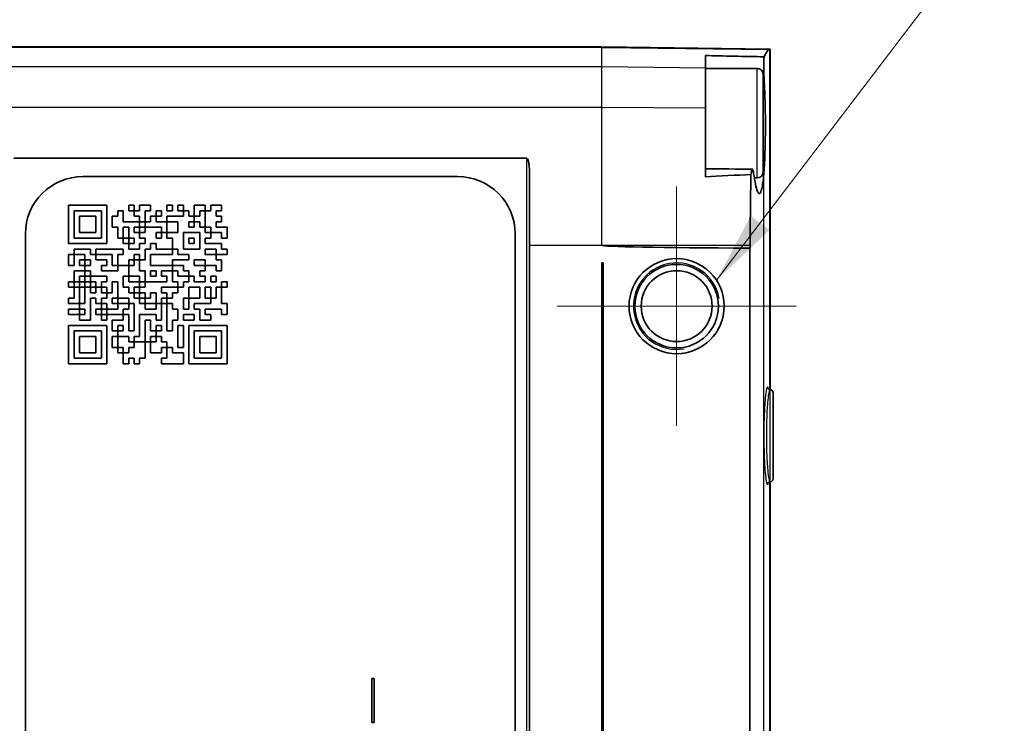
# Model space of a CAD drawing. Header units: millimetres. Extents: x 0 to 420, y 0 to 297.
# Tile 13 of 37: x 174 to 208, y 240 to 264. Entities that reach past the tile are written whole.
import ezdxf

# ---------------------------------------------------------------- set-up
doc = ezdxf.new("R2010")
doc.units = ezdxf.units.MM
for name, color, linetype, lineweight in [('Mittelpunktmarkierung (ISO)', 7, 'Continuous', 18), ('Sichtbar (ISO)', 7, 'Continuous', 35), ('Sichtbar schmal (ISO)', 7, 'Continuous', 25), ('Symbol (ISO)', 7, 'Continuous', 18)]:
    doc.layers.add(name, color=color, linetype=linetype, lineweight=lineweight)
doc.styles.add('Notiztext (DIN)', font='isocpeur.ttf')
doc.dimstyles.new('Standard - Methode 2a (DIN)$7', dxfattribs={"dimtxt": 3.5, "dimasz": 2.5, "dimexe": 3.175, "dimexo": 0.8, "dimgap": 0.8, "dimtad": 1, "dimtih": 1, "dimtoh": 1, "dimrnd": 1e-08, "dimtxsty": 'Notiztext (DIN)', "dimcen": 0.09, "dimdle": 10, "dimclrd": 256, "dimclre": 256, "dimclrt": 256, "dimazin": 2, "dimtfac": 1, "dimtmove": 0, "dimatfit": 3, "dimfxl": 1, "dimtolj": 1, "dimlwd": -1, "dimlwe": -1, "dimarcsym": 0})

msp = doc.modelspace()

# ---------------------------------------------------------------- linework, layer by layer
at = {"layer": 'Mittelpunktmarkierung (ISO)'}
for p, q in [((196.793, 258.365), (196.793, 250.065)), ((200.943, 254.215), (192.643, 254.215))]:
    msp.add_line(p, q, dxfattribs=at)
at = {"layer": 'Sichtbar (ISO)'}
for p, q in [((194.193, 263.215), (119.193, 263.215)), ((194.193, 263.215), (194.193, 263.199)), ((194.193, 263.199), (194.193, 263.193)), ((194.243, 263.198), (194.243, 263.215)), ((194.243, 263.215), (199.997, 263.14)), ((194.243, 263.192), (194.243, 263.198)), ((200.011, 263.139), (199.997, 263.14)), ((200.038, 263.139), (200.011, 263.139)), ((197.793, 262.913), (197.793, 262.482)), ((200.041, 258.365), (200.041, 263.007)), ((197.793, 262.482), (197.793, 261.101)), ((199.593, 262.465), (197.793, 262.465)), ((199.793, 262.265), (199.793, 258.865)), ((197.793, 261.101), (197.793, 258.703)), ((173.798, 259.35), (191.588, 259.35)), ((176.193, 258.715), (189.193, 258.715)), ((199.593, 258.665), (199.492, 258.665)), ((175.693, 257.715), (177.021, 257.715)), ((175.693, 256.388), (175.693, 257.715)), ((177.021, 257.715), (177.021, 256.388)), ((177.779, 257.526), (177.779, 257.715)), ((177.779, 257.715), (177.969, 257.715)), ((177.969, 257.715), (177.969, 257.526)), ((178.159, 257.526), (178.159, 257.715)), ((178.159, 257.715), (178.538, 257.715)), ((178.538, 257.715), (178.538, 257.526)), ((179.107, 257.526), (179.107, 257.715)), ((179.107, 257.715), (179.297, 257.715)), ((179.297, 257.715), (179.297, 257.526)), ((179.486, 257.526), (179.486, 257.715)), ((179.486, 257.715), (179.676, 257.715)), ((179.676, 257.715), (179.676, 257.526)), ((180.055, 257.336), (180.055, 257.715)), ((180.055, 257.715), (180.435, 257.715)), ((180.435, 257.715), (180.435, 257.526)), ((180.624, 257.526), (180.624, 257.715)), ((180.624, 257.715), (181.004, 257.715)), ((181.004, 257.715), (181.004, 257.526)), ((200.036, 251.316), (200.036, 257.71)), ((176.831, 257.526), (175.883, 257.526)), ((175.883, 257.526), (175.883, 256.578)), ((176.073, 257.336), (176.642, 257.336)), ((176.073, 256.767), (176.073, 257.336)), ((176.642, 257.336), (176.642, 256.767)), ((176.831, 256.578), (176.831, 257.526)), ((177.21, 256.957), (177.21, 257.336)), ((177.21, 257.336), (177.4, 257.336)), ((177.4, 257.336), (177.4, 257.526)), ((177.4, 257.526), (177.59, 257.526)), ((177.59, 257.526), (177.59, 257.147)), ((177.969, 257.526), (177.779, 257.526)), ((177.969, 257.336), (177.969, 257.526)), ((177.969, 257.526), (178.159, 257.526)), ((178.159, 257.336), (177.969, 257.336)), ((178.159, 257.147), (178.159, 257.336)), ((178.538, 257.526), (178.348, 257.526)), ((178.348, 257.526), (178.348, 257.147)), ((178.538, 257.147), (178.538, 257.336)), ((178.538, 257.336), (178.728, 257.336)), ((178.728, 257.336), (178.728, 257.526)), ((178.728, 257.526), (178.917, 257.526)), ((178.917, 257.336), (178.728, 257.336)), ((178.728, 257.336), (178.728, 257.147)), ((178.917, 257.526), (178.917, 257.336)), ((179.297, 257.526), (179.107, 257.526)), ((179.107, 257.147), (179.107, 257.336)), ((179.107, 257.336), (179.676, 257.336)), ((179.676, 257.526), (179.486, 257.526)), ((179.676, 257.336), (179.676, 257.526)), ((179.676, 257.526), (179.866, 257.526)), ((179.866, 257.526), (179.866, 257.336)), ((179.866, 257.336), (180.055, 257.336)), ((180.055, 257.336), (180.055, 257.147)), ((180.245, 257.336), (180.055, 257.336)), ((180.245, 257.526), (180.245, 257.336)), ((180.435, 257.526), (180.245, 257.526)), ((180.435, 257.526), (180.624, 257.526)), ((180.435, 256.957), (180.435, 257.526)), ((181.004, 257.526), (180.814, 257.526)), ((180.814, 257.526), (180.814, 257.336)), ((180.814, 257.336), (181.004, 257.336)), ((181.004, 257.336), (181.004, 257.147)), ((177.4, 256.957), (177.21, 256.957)), ((177.4, 256.578), (177.4, 256.957)), ((177.59, 257.147), (178.159, 257.147)), ((177.59, 256.957), (177.59, 256.578)), ((177.779, 256.957), (177.59, 256.957)), ((177.779, 256.578), (177.779, 256.957)), ((177.969, 256.957), (177.969, 256.767)), ((178.159, 256.957), (177.969, 256.957)), ((178.159, 257.147), (178.159, 256.957)), ((178.348, 257.147), (178.159, 257.147)), ((178.159, 256.957), (178.348, 256.957)), ((178.159, 256.767), (178.159, 256.957)), ((178.348, 257.147), (178.538, 257.147)), ((178.348, 256.957), (178.348, 257.147)), ((178.917, 256.957), (178.348, 256.957)), ((178.348, 256.957), (178.348, 256.767)), ((178.728, 257.147), (179.107, 257.147)), ((178.917, 256.767), (178.917, 256.957)), ((179.486, 257.147), (179.107, 257.147)), ((179.107, 257.147), (179.107, 256.767)), ((179.486, 256.767), (179.486, 257.147)), ((179.866, 257.147), (179.866, 256.957)), ((180.055, 257.147), (179.866, 257.147)), ((179.866, 256.957), (180.055, 256.957)), ((180.055, 256.957), (180.055, 257.147)), ((180.055, 257.147), (180.245, 257.147)), ((180.245, 257.147), (180.245, 256.957)), ((180.245, 256.957), (180.435, 256.957)), ((180.435, 256.957), (180.435, 256.767)), ((180.624, 256.957), (180.435, 256.957)), ((180.624, 256.767), (180.624, 256.957)), ((181.004, 257.147), (180.814, 257.147)), ((180.814, 257.147), (180.814, 256.957)), ((180.814, 256.957), (181.193, 256.957)), ((181.193, 256.957), (181.193, 256.578)), ((174.193, 225.715), (174.193, 256.715)), ((176.642, 256.767), (176.073, 256.767)), ((177.969, 256.767), (178.159, 256.767)), ((178.348, 256.767), (178.159, 256.767)), ((178.159, 256.767), (178.159, 256.578)), ((178.728, 256.578), (178.728, 256.767)), ((178.728, 256.767), (178.917, 256.767)), ((179.107, 256.767), (178.917, 256.767)), ((178.917, 256.767), (178.917, 256.578)), ((179.107, 256.578), (179.107, 256.767)), ((179.107, 256.767), (179.486, 256.767)), ((179.676, 256.767), (179.676, 256.198)), ((180.245, 256.767), (179.676, 256.767)), ((180.245, 256.198), (180.245, 256.767)), ((180.435, 256.767), (180.624, 256.767)), ((181.004, 256.767), (180.624, 256.767)), ((180.624, 256.767), (180.624, 256.578)), ((181.004, 256.578), (181.004, 256.767)), ((191.193, 256.715), (191.193, 225.715)), ((177.021, 256.388), (175.693, 256.388)), ((175.883, 256.578), (176.831, 256.578)), ((177.59, 256.578), (177.4, 256.578)), ((177.59, 256.388), (177.59, 256.578)), ((177.59, 256.578), (177.779, 256.578)), ((177.779, 256.388), (177.59, 256.388)), ((177.779, 256.578), (177.779, 256.388)), ((177.969, 256.578), (177.779, 256.578)), ((177.779, 256.198), (177.779, 256.388)), ((177.779, 256.388), (177.969, 256.388)), ((177.969, 256.388), (177.969, 256.578)), ((178.159, 256.578), (178.348, 256.578)), ((178.348, 256.388), (178.159, 256.388)), ((178.159, 256.388), (178.159, 256.198)), ((178.348, 256.578), (178.348, 256.388)), ((178.538, 256.198), (178.538, 256.388)), ((178.538, 256.388), (178.728, 256.388)), ((178.917, 256.578), (178.728, 256.578)), ((178.728, 256.388), (178.728, 256.198)), ((179.297, 256.578), (179.107, 256.578)), ((179.297, 256.198), (179.297, 256.578)), ((179.866, 256.578), (180.055, 256.578)), ((179.866, 256.388), (179.866, 256.578)), ((180.055, 256.388), (179.866, 256.388)), ((180.055, 256.578), (180.055, 256.388)), ((180.624, 256.578), (180.435, 256.578)), ((180.435, 256.578), (180.435, 256.388)), ((180.435, 256.388), (181.004, 256.388)), ((181.193, 256.578), (181.004, 256.578)), ((181.004, 256.388), (181.004, 256.198)), ((191.693, 256.326), (191.693, 226.105)), ((199.347, 256.324), (199.347, 256.326)), ((175.693, 256.009), (175.883, 256.009)), ((175.693, 255.629), (175.693, 256.009)), ((175.883, 256.198), (176.452, 256.198)), ((175.883, 256.009), (175.883, 256.198)), ((176.262, 256.009), (175.883, 256.009)), ((175.883, 256.009), (175.883, 255.629)), ((176.262, 255.819), (176.262, 256.009)), ((176.452, 256.198), (176.452, 256.009)), ((176.452, 256.009), (176.642, 256.009)), ((176.642, 256.198), (177.59, 256.198)), ((176.642, 256.009), (176.642, 256.198)), ((177.21, 256.009), (176.642, 256.009)), ((176.642, 256.009), (176.642, 255.819)), ((177.21, 255.629), (177.21, 256.009)), ((177.59, 256.009), (177.4, 256.009)), ((177.4, 256.009), (177.4, 255.629)), ((177.59, 256.198), (177.59, 256.009)), ((178.159, 256.198), (177.779, 256.198)), ((177.969, 256.009), (178.159, 256.009)), ((177.969, 255.819), (177.969, 256.009)), ((178.159, 256.009), (178.159, 255.819)), ((178.348, 255.819), (178.348, 256.198)), ((178.348, 256.198), (178.538, 256.198)), ((178.538, 256.009), (178.538, 255.629)), ((179.297, 256.009), (178.538, 256.009)), ((178.728, 256.198), (179.297, 256.198)), ((179.486, 256.198), (179.297, 256.198)), ((179.297, 256.198), (179.297, 256.009)), ((179.486, 256.009), (179.486, 256.198)), ((179.866, 256.009), (179.486, 256.009)), ((179.676, 256.198), (180.245, 256.198)), ((179.866, 255.819), (179.866, 256.009)), ((180.435, 256.198), (180.435, 256.009)), ((180.814, 256.198), (180.435, 256.198)), ((180.435, 256.009), (180.814, 256.009)), ((180.814, 256.009), (180.814, 256.198)), ((181.193, 256.009), (180.814, 256.009)), ((180.814, 256.009), (180.814, 255.819)), ((181.004, 256.198), (181.193, 256.198)), ((181.193, 256.198), (181.193, 256.009)), ((199.338, 256.23), (199.338, 226.201)), ((175.883, 255.629), (175.693, 255.629)), ((176.073, 255.819), (176.262, 255.819)), ((176.073, 255.629), (176.073, 255.819)), ((176.262, 255.629), (176.073, 255.629)), ((176.452, 255.819), (176.262, 255.819)), ((176.262, 255.819), (176.262, 255.629)), ((176.262, 255.629), (176.452, 255.629)), ((176.262, 255.44), (176.262, 255.629)), ((176.452, 255.629), (176.452, 255.819)), ((176.642, 255.819), (177.021, 255.819)), ((177.021, 255.629), (176.831, 255.629)), ((176.831, 255.629), (176.831, 255.44)), ((177.021, 255.819), (177.021, 255.629)), ((177.4, 255.629), (177.21, 255.629)), ((177.4, 255.629), (177.779, 255.629)), ((177.4, 255.44), (177.4, 255.629)), ((177.779, 255.819), (177.969, 255.819)), ((177.779, 255.629), (177.779, 255.819)), ((177.969, 255.629), (177.779, 255.629)), ((177.779, 255.629), (177.779, 255.25)), ((178.159, 255.819), (177.969, 255.819)), ((177.969, 255.819), (177.969, 255.629)), ((178.159, 255.819), (178.348, 255.819)), ((178.159, 255.44), (178.159, 255.819)), ((178.538, 255.629), (179.297, 255.629)), ((179.297, 255.629), (179.297, 255.819)), ((179.297, 255.819), (179.866, 255.819)), ((179.676, 255.629), (179.297, 255.629)), ((179.297, 255.629), (179.297, 255.44)), ((179.676, 255.44), (179.676, 255.629)), ((180.055, 255.819), (180.055, 255.629)), ((180.435, 255.819), (180.055, 255.819)), ((180.055, 255.629), (180.435, 255.629)), ((180.435, 255.629), (180.435, 255.819)), ((180.814, 255.629), (180.435, 255.629)), ((180.435, 255.629), (180.435, 255.44)), ((180.814, 255.819), (181.004, 255.819)), ((180.814, 255.44), (180.814, 255.629)), ((181.004, 255.819), (181.004, 255.44)), ((194.193, 226.715), (194.193, 255.715)), ((194.243, 255.714), (194.193, 255.715)), ((194.243, 226.717), (194.243, 255.714)), ((175.883, 255.06), (175.883, 255.44)), ((175.883, 255.44), (176.262, 255.44)), ((176.262, 255.25), (176.073, 255.25)), ((176.073, 255.25), (176.073, 255.06)), ((176.452, 255.44), (176.262, 255.44)), ((176.262, 255.44), (176.262, 255.25)), ((176.262, 255.25), (176.452, 255.25)), ((176.262, 255.06), (176.262, 255.25)), ((176.452, 255.25), (176.452, 255.44)), ((177.021, 255.25), (176.452, 255.25)), ((176.452, 255.25), (176.452, 255.06)), ((176.831, 255.44), (177.4, 255.44)), ((177.021, 255.06), (177.021, 255.25)), ((177.779, 255.25), (177.59, 255.25)), ((177.59, 255.25), (177.59, 254.871)), ((177.779, 255.25), (178.159, 255.25)), ((177.779, 255.06), (177.779, 255.25)), ((178.348, 255.44), (178.159, 255.44)), ((178.159, 255.25), (178.159, 255.06)), ((178.348, 255.06), (178.348, 255.44)), ((178.538, 255.44), (178.538, 255.25)), ((178.728, 255.44), (178.538, 255.44)), ((178.538, 255.25), (178.728, 255.25)), ((178.728, 255.25), (178.728, 255.44)), ((179.297, 255.44), (178.917, 255.44)), ((178.917, 255.44), (178.917, 255.25)), ((178.917, 255.25), (179.107, 255.25)), ((179.107, 255.25), (179.107, 255.06)), ((179.297, 255.06), (179.297, 255.44)), ((179.297, 255.44), (179.486, 255.44)), ((179.486, 255.44), (179.486, 255.25)), ((179.486, 255.25), (179.866, 255.25)), ((179.866, 255.44), (179.676, 255.44)), ((179.866, 255.25), (179.866, 255.44)), ((180.055, 255.25), (179.866, 255.25)), ((179.866, 255.25), (179.866, 255.06)), ((180.055, 255.06), (180.055, 255.25)), ((180.435, 255.44), (180.245, 255.44)), ((180.245, 255.44), (180.245, 255.25)), ((180.245, 255.25), (180.435, 255.25)), ((180.435, 255.25), (180.435, 255.06)), ((180.624, 255.06), (180.624, 255.25)), ((180.624, 255.25), (180.814, 255.25)), ((181.004, 255.44), (180.814, 255.44)), ((180.814, 255.25), (180.814, 255.06)), ((175.693, 254.871), (175.693, 255.06)), ((175.693, 255.06), (175.883, 255.06)), ((175.883, 255.06), (175.883, 254.871)), ((176.073, 255.06), (175.883, 255.06)), ((176.073, 255.06), (176.262, 255.06)), ((176.073, 254.871), (176.073, 255.06)), ((176.262, 255.06), (176.262, 254.871)), ((176.452, 255.06), (176.262, 255.06)), ((176.452, 255.06), (176.642, 255.06)), ((176.452, 254.871), (176.452, 255.06)), ((176.642, 255.06), (176.642, 254.871)), ((176.831, 255.06), (177.021, 255.06)), ((176.831, 254.871), (176.831, 255.06)), ((177.4, 255.06), (177.21, 255.06)), ((177.21, 255.06), (177.21, 254.681)), ((177.4, 254.491), (177.4, 255.06)), ((178.159, 255.06), (177.779, 255.06)), ((178.159, 254.871), (178.159, 255.06)), ((178.159, 255.06), (178.348, 255.06)), ((179.107, 255.06), (178.348, 255.06)), ((178.348, 255.06), (178.348, 254.871)), ((179.486, 255.06), (179.297, 255.06)), ((179.486, 254.871), (179.486, 255.06)), ((179.866, 255.06), (179.676, 255.06)), ((179.676, 255.06), (179.676, 254.871)), ((180.435, 255.06), (180.055, 255.06)), ((180.814, 255.06), (180.624, 255.06)), ((181.004, 254.871), (181.004, 255.06)), ((181.004, 255.06), (181.193, 255.06)), ((181.193, 255.06), (181.193, 254.871)), ((175.883, 254.871), (175.693, 254.871)), ((175.883, 254.491), (175.883, 254.871)), ((175.883, 254.871), (176.073, 254.871)), ((176.262, 254.871), (176.073, 254.871)), ((176.073, 254.871), (176.073, 254.302)), ((176.262, 254.302), (176.262, 254.871)), ((176.262, 254.871), (176.452, 254.871)), ((176.452, 254.871), (176.452, 254.681)), ((176.642, 254.871), (176.452, 254.871)), ((176.452, 254.681), (176.642, 254.681)), ((176.642, 254.871), (176.831, 254.871)), ((176.642, 254.681), (176.642, 254.871)), ((177.021, 254.871), (176.831, 254.871)), ((176.831, 254.871), (176.831, 254.681)), ((176.831, 254.681), (177.021, 254.681)), ((177.021, 254.681), (177.021, 254.871)), ((177.21, 254.681), (177.021, 254.681)), ((177.021, 254.681), (177.021, 254.491)), ((177.59, 254.871), (177.779, 254.871)), ((177.779, 254.871), (177.779, 254.681)), ((177.779, 254.681), (177.969, 254.681)), ((177.969, 254.871), (178.159, 254.871)), ((177.969, 254.681), (177.969, 254.871)), ((178.159, 254.681), (177.969, 254.681)), ((177.969, 254.681), (177.969, 254.491)), ((178.159, 254.871), (178.159, 254.681)), ((178.348, 254.871), (178.159, 254.871)), ((178.159, 254.491), (178.159, 254.681)), ((178.159, 254.681), (178.348, 254.681)), ((178.348, 254.681), (178.348, 254.491)), ((178.538, 254.491), (178.538, 254.681)), ((178.538, 254.681), (178.728, 254.681)), ((178.728, 254.681), (178.728, 254.302)), ((178.917, 254.681), (178.917, 254.871)), ((178.917, 254.871), (179.486, 254.871)), ((179.107, 254.681), (178.917, 254.681)), ((179.107, 254.491), (179.107, 254.681)), ((179.486, 254.681), (179.297, 254.681)), ((179.297, 254.681), (179.297, 254.491)), ((179.676, 254.871), (179.486, 254.871)), ((179.486, 254.871), (179.486, 254.681)), ((179.866, 254.491), (179.866, 254.871)), ((179.866, 254.871), (180.245, 254.871)), ((180.245, 254.871), (180.245, 254.491)), ((180.435, 254.491), (180.435, 254.871)), ((180.435, 254.871), (180.624, 254.871)), ((180.624, 254.871), (180.624, 254.491)), ((180.814, 254.491), (180.814, 254.871)), ((180.814, 254.871), (181.004, 254.871)), ((181.193, 254.871), (181.004, 254.871)), ((181.004, 254.871), (181.004, 254.302)), ((175.693, 254.302), (175.693, 254.491)), ((175.693, 254.491), (175.883, 254.491)), ((176.073, 254.302), (175.693, 254.302)), ((176.073, 254.112), (176.073, 254.302)), ((176.073, 254.302), (176.262, 254.302)), ((176.642, 254.491), (176.452, 254.491)), ((176.452, 254.491), (176.452, 253.733)), ((176.642, 254.302), (176.642, 254.491)), ((176.831, 254.302), (176.642, 254.302)), ((177.021, 254.491), (176.831, 254.491)), ((176.831, 254.491), (176.831, 254.302)), ((176.831, 254.112), (176.831, 254.302)), ((176.831, 254.302), (177.021, 254.302)), ((177.021, 254.302), (177.021, 254.112)), ((177.21, 254.491), (177.4, 254.491)), ((177.21, 254.302), (177.21, 254.491)), ((177.4, 254.302), (177.21, 254.302)), ((177.779, 254.491), (177.4, 254.491)), ((177.4, 254.491), (177.4, 254.302)), ((177.4, 254.112), (177.4, 254.302)), ((177.4, 254.302), (177.779, 254.302)), ((177.779, 254.302), (177.779, 254.491)), ((177.969, 254.302), (177.779, 254.302)), ((177.779, 254.302), (177.779, 254.112)), ((177.969, 254.491), (178.159, 254.491)), ((177.969, 253.353), (177.969, 254.302)), ((178.159, 254.491), (178.159, 254.302)), ((178.348, 254.491), (178.159, 254.491)), ((178.159, 254.302), (178.348, 254.302)), ((178.348, 254.302), (178.348, 254.491)), ((178.348, 254.491), (178.538, 254.491)), ((178.348, 254.302), (178.348, 254.112)), ((178.728, 254.302), (178.348, 254.302)), ((178.728, 254.302), (178.917, 254.302)), ((178.728, 254.112), (178.728, 254.302)), ((178.917, 254.302), (178.917, 254.491)), ((178.917, 254.491), (179.107, 254.491)), ((179.107, 254.302), (178.917, 254.302)), ((178.917, 254.302), (178.917, 253.733)), ((179.297, 254.491), (179.107, 254.491)), ((179.107, 254.491), (179.107, 254.302)), ((179.107, 254.302), (179.297, 254.302)), ((179.107, 253.353), (179.107, 254.302)), ((179.297, 254.302), (179.297, 254.112)), ((179.676, 254.112), (179.676, 254.491)), ((179.676, 254.491), (179.866, 254.491)), ((180.245, 254.491), (179.866, 254.491)), ((179.866, 254.491), (179.866, 254.112)), ((180.055, 254.112), (180.055, 254.302)), ((180.055, 254.302), (180.624, 254.302)), ((180.624, 254.491), (180.435, 254.491)), ((180.624, 254.302), (180.624, 254.491)), ((180.624, 254.491), (180.814, 254.491)), ((181.004, 254.302), (181.193, 254.302)), ((181.193, 254.302), (181.193, 253.922)), ((175.693, 253.922), (175.693, 254.112)), ((175.693, 254.112), (176.073, 254.112)), ((176.073, 253.922), (175.693, 253.922)), ((176.073, 254.112), (176.073, 253.922)), ((176.262, 254.112), (176.073, 254.112)), ((176.073, 253.733), (176.073, 253.922)), ((176.073, 253.922), (176.262, 253.922)), ((176.262, 253.922), (176.262, 254.112)), ((176.642, 253.922), (176.642, 254.112)), ((176.642, 254.112), (176.831, 254.112)), ((176.831, 253.922), (176.642, 253.922)), ((176.831, 254.112), (176.831, 253.922)), ((177.021, 254.112), (176.831, 254.112)), ((176.831, 253.733), (176.831, 253.922)), ((176.831, 253.922), (177.021, 253.922)), ((177.021, 254.112), (177.4, 254.112)), ((177.021, 253.922), (177.021, 254.112)), ((177.59, 253.922), (177.021, 253.922)), ((177.021, 253.922), (177.021, 253.733)), ((177.779, 254.112), (177.59, 254.112)), ((177.59, 254.112), (177.59, 253.922)), ((177.59, 253.733), (177.59, 253.922)), ((177.59, 253.922), (177.779, 253.922)), ((177.779, 253.922), (177.779, 253.353)), ((178.728, 253.922), (178.159, 253.922)), ((178.159, 253.922), (178.159, 253.164)), ((178.348, 254.112), (178.728, 254.112)), ((178.728, 253.733), (178.728, 253.922)), ((179.297, 254.112), (179.486, 254.112)), ((179.486, 254.112), (179.486, 253.733)), ((179.866, 254.112), (179.676, 254.112)), ((179.676, 253.733), (179.676, 253.922)), ((179.676, 253.922), (180.055, 253.922)), ((180.245, 254.112), (180.055, 254.112)), ((180.055, 253.922), (180.055, 253.733)), ((180.245, 253.733), (180.245, 254.112)), ((181.004, 254.112), (180.435, 254.112)), ((180.435, 254.112), (180.435, 253.922)), ((180.435, 253.922), (180.624, 253.922)), ((180.624, 253.922), (180.624, 253.733)), ((181.004, 253.922), (181.004, 254.112)), ((181.193, 253.922), (181.004, 253.922)), ((175.693, 252.215), (175.693, 253.543)), ((175.693, 253.543), (177.021, 253.543)), ((176.452, 253.733), (176.073, 253.733)), ((177.021, 253.733), (176.831, 253.733)), ((177.021, 253.543), (177.021, 252.215)), ((177.21, 253.733), (177.59, 253.733)), ((177.21, 253.353), (177.21, 253.733)), ((177.59, 253.543), (177.4, 253.543)), ((177.4, 253.543), (177.4, 253.353)), ((177.59, 253.353), (177.59, 253.543)), ((178.348, 252.974), (178.348, 253.733)), ((178.348, 253.733), (178.538, 253.733)), ((178.538, 253.733), (178.538, 253.353)), ((178.917, 253.733), (178.728, 253.733)), ((178.728, 253.353), (178.728, 253.543)), ((178.728, 253.543), (178.917, 253.543)), ((178.917, 253.543), (178.917, 253.353)), ((179.486, 253.733), (179.297, 253.733)), ((179.297, 253.733), (179.297, 253.353)), ((179.486, 252.784), (179.486, 253.543)), ((179.486, 253.543), (179.676, 253.543)), ((180.055, 253.733), (179.676, 253.733)), ((179.676, 253.543), (179.676, 252.784)), ((179.866, 252.215), (179.866, 253.543)), ((179.866, 253.543), (181.193, 253.543)), ((180.624, 253.733), (180.245, 253.733)), ((181.193, 253.543), (181.193, 252.215)), ((175.883, 253.353), (175.883, 252.405)), ((176.831, 253.353), (175.883, 253.353)), ((176.831, 252.405), (176.831, 253.353)), ((177.4, 253.353), (177.21, 253.353)), ((177.4, 253.164), (177.4, 253.353)), ((177.4, 253.353), (177.59, 253.353)), ((177.779, 253.353), (177.969, 253.353)), ((178.538, 253.353), (178.728, 253.353)), ((178.917, 253.353), (178.728, 253.353)), ((178.728, 253.353), (178.728, 253.164)), ((179.297, 253.353), (179.107, 253.353)), ((180.055, 253.353), (180.055, 252.405)), ((181.004, 253.353), (180.055, 253.353)), ((181.004, 252.405), (181.004, 253.353)), ((176.073, 252.595), (176.073, 253.164)), ((176.073, 253.164), (176.642, 253.164)), ((176.642, 253.164), (176.642, 252.595)), ((177.21, 253.164), (177.4, 253.164)), ((177.21, 252.784), (177.21, 253.164)), ((177.4, 253.164), (177.4, 252.784)), ((177.779, 253.164), (177.4, 253.164)), ((177.779, 252.974), (177.779, 253.164)), ((177.969, 252.974), (177.779, 252.974)), ((178.159, 253.164), (177.969, 253.164)), ((177.969, 253.164), (177.969, 252.974)), ((177.969, 252.974), (178.348, 252.974)), ((177.969, 252.784), (177.969, 252.974)), ((178.538, 252.974), (178.348, 252.974)), ((178.348, 252.974), (178.348, 252.405)), ((178.728, 253.164), (178.538, 253.164)), ((178.538, 253.164), (178.538, 252.974)), ((178.538, 252.595), (178.538, 252.974)), ((178.538, 252.974), (178.728, 252.974)), ((178.728, 253.164), (178.917, 253.164)), ((178.728, 252.974), (178.728, 253.164)), ((178.917, 253.164), (178.917, 252.974)), ((178.917, 252.974), (179.107, 252.974)), ((179.107, 252.974), (179.107, 252.784)), ((180.245, 252.595), (180.245, 253.164)), ((180.245, 253.164), (180.814, 253.164)), ((180.814, 253.164), (180.814, 252.595)), ((176.642, 252.595), (176.073, 252.595)), ((177.4, 252.784), (177.21, 252.784)), ((177.4, 252.595), (177.4, 252.784)), ((177.4, 252.784), (177.59, 252.784)), ((177.59, 252.595), (177.4, 252.595)), ((177.59, 252.784), (177.59, 252.595)), ((177.59, 252.215), (177.59, 252.595)), ((177.59, 252.595), (177.779, 252.595)), ((177.779, 252.595), (177.779, 252.784)), ((177.779, 252.784), (177.969, 252.784)), ((178.917, 252.595), (178.538, 252.595)), ((179.107, 252.784), (178.917, 252.784)), ((178.917, 252.784), (178.917, 252.595)), ((179.107, 252.784), (179.297, 252.784)), ((179.107, 252.405), (179.107, 252.784)), ((179.297, 252.784), (179.297, 252.595)), ((179.297, 252.595), (179.676, 252.595)), ((179.676, 252.784), (179.486, 252.784)), ((179.676, 252.595), (179.676, 252.215)), ((180.814, 252.595), (180.245, 252.595)), ((177.021, 252.215), (175.693, 252.215)), ((175.883, 252.405), (176.831, 252.405)), ((177.779, 252.215), (177.59, 252.215)), ((177.969, 252.405), (177.779, 252.405)), ((177.779, 252.405), (177.779, 252.215)), ((177.969, 252.215), (177.969, 252.405)), ((178.159, 252.215), (177.969, 252.215)), ((178.348, 252.405), (178.159, 252.405)), ((178.159, 252.405), (178.159, 252.215)), ((178.917, 252.215), (178.917, 252.405)), ((178.917, 252.405), (179.107, 252.405)), ((179.676, 252.215), (178.917, 252.215)), ((181.193, 252.215), (179.866, 252.215)), ((180.055, 252.405), (181.004, 252.405)), ((200.141, 251.215), (200.141, 248.215)), ((200.036, 241.721), (200.036, 248.115)), ((186.211, 239.767), (186.211, 241.288)), ((186.211, 241.288), (186.298, 241.288)), ((186.298, 241.288), (186.298, 239.767)), ((200.041, 234.115), (200.041, 241.066)), ((186.298, 239.767), (186.211, 239.767))]:
    msp.add_line(p, q, dxfattribs=at)
for radius in [1.65, 1.45, 1.23]:
    msp.add_circle((196.793, 254.215), radius, dxfattribs=at)
for centre, radius, start, end in [((199.593, 262.265), 0.2, 0, 90), ((176.193, 256.715), 2, 90, 180), ((189.193, 256.715), 2, 0, 90), ((199.593, 258.865), 0.2, 270, 0), ((200.041, 251.215), 0.1, 0, 88.7728), ((200.041, 248.215), 0.1, 271.2272, 0)]:
    msp.add_arc(centre, radius, start, end, dxfattribs=at)
for centre, major_axis, ratio, start_param, end_param in [((-480.746, 230.814), (1579.199, 0), 0.022679, 1.129154, 1.129189), ((191.29, 256.326), (0, -15.392), 0.026186, 1.570796, 1.733234), ((201.833, 256.324), (-7.64, 0), 0.01309, 0, 1.238129)]:
    msp.add_ellipse(centre, major_axis=major_axis, ratio=ratio, start_param=start_param, end_param=end_param, dxfattribs=at)
for points in [[(199.828, 262.872), (199.885, 262.978), (199.934, 263.062), (199.976, 263.124)], [(199.976, 263.124), (199.983, 263.134), (199.99, 263.14), (199.997, 263.14)], [(197.793, 262.913), (198.369, 262.898), (199.203, 262.883), (199.828, 262.872)], [(199.817, 262.351), (199.818, 262.321), (199.819, 262.292), (199.821, 262.265)], [(197.793, 258.985), (198.336, 258.978), (198.878, 258.973), (199.421, 258.967)], [(199.374, 258.78), (198.884, 258.764), (198.26, 258.739), (197.793, 258.703)], [(199.347, 256.326), (199.347, 257.129), (199.356, 257.954), (199.374, 258.78)]]:
    msp.add_open_spline(points, degree=3, dxfattribs=at)
for points, knots in [([(200.038, 263.139), (200.039, 263.124), (200.039, 263.11), (200.041, 263.061), (200.041, 263.031), (200.041, 263.007)], [0.22496185, 0.22496185, 0.22496185, 0.22496185, 0.23473565, 0.23473565, 0.26145016, 0.26145016, 0.26145016, 0.26145016]), ([(199.828, 262.872), (199.827, 262.857), (199.825, 262.84), (199.821, 262.783), (199.819, 262.738), (199.817, 262.69)], [0.02641172, 0.02641172, 0.02641172, 0.02641172, 0.03395513, 0.03395513, 0.04969609, 0.04969609, 0.04969609, 0.04969609]), ([(199.817, 262.69), (199.815, 262.64), (199.814, 262.587), (199.814, 262.499), (199.815, 262.465), (199.816, 262.404), (199.816, 262.377), (199.817, 262.351)], [0.00045829, 0.00045829, 0.00045829, 0.00045829, 0.01655374, 0.01655374, 0.0268106, 0.0268106, 0.03519455, 0.03519455, 0.03519455, 0.03519455]), ([(199.821, 262.265), (199.824, 262.201), (199.828, 262.137), (199.835, 262.008), (199.838, 261.944), (199.842, 261.88)], [0, 0, 0, 0, 0.02321085, 0.02321085, 0.04635104, 0.04635104, 0.04635104, 0.04635104]), ([(199.842, 261.88), (199.842, 261.872), (199.843, 261.849), (199.85, 261.726), (199.854, 261.633), (199.861, 261.42), (199.865, 261.299), (199.874, 260.878), (199.876, 260.567), (199.872, 259.991), (199.866, 259.728), (199.847, 259.225), (199.834, 258.99), (199.817, 258.792)], [0, 0, 0, 0, 0.00277175, 0.00277175, 0.01071671, 0.01071671, 0.02029997, 0.02029997, 0.04320878, 0.04320878, 0.06329757, 0.06329757, 0.08457191, 0.08457191, 0.08457191, 0.08457191]), ([(191.688, 258.815), (191.688, 258.888), (191.685, 258.967), (191.675, 259.087), (191.67, 259.129), (191.658, 259.209), (191.65, 259.248), (191.63, 259.304), (191.622, 259.326), (191.605, 259.342), (191.602, 259.345), (191.595, 259.349), (191.592, 259.35), (191.588, 259.35)], [0.0719789, 0.0719789, 0.0719789, 0.0719789, 0.09391818, 0.09391818, 0.10569448, 0.10569448, 0.11747078, 0.11747078, 0.12350577, 0.12350577, 0.12459885, 0.12459885, 0.12569193, 0.12569193, 0.12569193, 0.12569193]), ([(199.457, 258.868), (199.454, 258.889), (199.448, 258.918), (199.434, 258.96), (199.426, 258.969), (199.411, 258.965), (199.404, 258.951), (199.39, 258.902), (199.384, 258.867), (199.377, 258.811), (199.375, 258.796), (199.374, 258.78)], [0, 0, 0, 0, 0.01064622, 0.01064622, 0.02061815, 0.02061815, 0.03045675, 0.03045675, 0.0401093, 0.0401093, 0.04328918, 0.04328918, 0.04328918, 0.04328918]), ([(199.491, 258.675), (199.485, 258.707), (199.48, 258.739), (199.469, 258.803), (199.463, 258.836), (199.457, 258.868)], [0, 0, 0, 0, 0.01663357, 0.01663357, 0.03346686, 0.03346686, 0.03346686, 0.03346686]), ([(199.817, 258.792), (199.799, 258.579), (199.777, 258.412), (199.725, 258.186), (199.697, 258.126), (199.638, 258.118), (199.608, 258.164), (199.556, 258.324), (199.535, 258.414), (199.502, 258.602), (199.492, 258.666), (199.491, 258.675)], [0.0002445, 0.0002445, 0.0002445, 0.0002445, 0.0920841, 0.0920841, 0.181343, 0.181343, 0.2660954, 0.2660954, 0.3268235, 0.3268235, 0.3676447, 0.3676447, 0.3676447, 0.3676447]), ([(200.041, 258.365), (200.041, 258.344), (200.041, 258.317), (200.04, 258.252), (200.04, 258.214), (200.039, 258.13), (200.038, 258.083), (200.037, 257.983), (200.037, 257.931), (200.036, 257.822), (200.036, 257.766), (200.036, 257.71)], [0, 0, 0, 0, 0.01686525, 0.01686525, 0.03373051, 0.03373051, 0.05059576, 0.05059576, 0.06746102, 0.06746102, 0.08432627, 0.08432627, 0.08432627, 0.08432627]), ([(199.338, 256.23), (199.338, 256.23), (199.339, 256.231), (199.34, 256.237), (199.342, 256.245), (199.344, 256.263), (199.345, 256.274), (199.347, 256.298), (199.347, 256.312), (199.347, 256.324)], [0.0183877, 0.0183877, 0.0183877, 0.0183877, 0.01896381, 0.01896381, 0.02277491, 0.02277491, 0.02653956, 0.02653956, 0.03030422, 0.03030422, 0.03030422, 0.03030422]), ([(199.969, 251.358), (199.969, 251.358), (199.969, 251.358), (199.969, 251.358), (199.97, 251.356), (199.977, 251.347), (199.98, 251.343), (199.992, 251.332), (200.004, 251.324), (200.028, 251.317), (200.036, 251.316), (200.043, 251.315)], [-0.03015455, -0.03015455, -0.03015455, -0.03015455, -0.02971771, -0.02971771, -0.02040341, -0.02040341, -0.01580839, -0.01580839, -0.00924603, -0.00924603, -0.00648187, -0.00648187, -0.00648187, -0.00648187]), ([(200.043, 248.116), (200.028, 248.115), (200.014, 248.111), (199.992, 248.1), (199.985, 248.093), (199.974, 248.082), (199.972, 248.078), (199.969, 248.073), (199.969, 248.073), (199.969, 248.073)], [-0.21306567, -0.21306567, -0.21306567, -0.21306567, -0.20777618, -0.20777618, -0.20220443, -0.20220443, -0.19495232, -0.19495232, -0.189393, -0.189393, -0.189393, -0.189393]), ([(200.041, 241.066), (200.041, 241.087), (200.041, 241.114), (200.04, 241.179), (200.04, 241.217), (200.039, 241.301), (200.038, 241.348), (200.037, 241.447), (200.037, 241.5), (200.036, 241.609), (200.036, 241.665), (200.036, 241.721)], [0, 0, 0, 0, 0.0168689, 0.0168689, 0.0337378, 0.0337378, 0.05060669, 0.05060669, 0.06747559, 0.06747559, 0.08434449, 0.08434449, 0.08434449, 0.08434449])]:
    msp.add_open_spline(points, degree=3, knots=knots, dxfattribs=at)
at = {"layer": 'Sichtbar schmal (ISO)'}
for p, q in [((119.193, 263.199), (194.193, 263.199)), ((194.193, 262.528), (194.193, 263.193)), ((194.243, 263.198), (199.976, 263.124)), ((200.011, 263.139), (200.011, 251.322)), ((119.193, 262.528), (194.193, 262.528)), ((194.193, 261.116), (194.193, 262.528)), ((194.193, 262.528), (197.793, 262.482)), ((199.593, 258.665), (199.593, 262.465)), ((199.817, 262.351), (199.817, 262.69)), ((119.193, 261.116), (194.193, 261.116)), ((194.193, 256.326), (194.193, 261.116)), ((194.193, 261.116), (197.793, 261.101)), ((191.588, 259.35), (191.588, 223.081)), ((191.688, 223.616), (191.688, 258.815)), ((199.817, 223.639), (199.817, 258.792)), ((200.036, 257.71), (200.036, 257.71)), ((200.036, 257.71), (200.036, 251.316)), ((191.693, 256.326), (194.193, 256.326)), ((194.193, 256.326), (199.347, 256.326)), ((194.193, 256.326), (194.193, 256.324)), ((199.347, 256.324), (194.193, 256.324)), ((200.041, 248.117), (200.041, 251.314)), ((200.011, 248.109), (200.011, 219.292)), ((200.036, 248.115), (200.036, 241.721)), ((200.036, 241.721), (200.036, 241.721))]:
    msp.add_line(p, q, dxfattribs=at)
msp.add_arc((196.793, 254.215), 1.501, 10, 280, dxfattribs=at)
for centre, major_axis, start_param, end_param in [((200.041, 251.414), (-0.0498, 0.0867), 1.051079, 2.619349), ((200.041, 248.017), (0.0498, 0.0867), 0.522243, 2.090513)]:
    msp.add_ellipse(centre, major_axis=major_axis, ratio=0.997078, start_param=start_param, end_param=end_param, dxfattribs=at)
for points in [[(199.793, 261.876), (199.809, 261.877), (199.825, 261.879), (199.842, 261.88)], [(200.041, 251.314), (200.042, 251.315), (200.043, 251.315), (200.043, 251.315)], [(200.043, 248.116), (200.043, 248.115), (200.042, 248.116), (200.041, 248.117)]]:
    msp.add_open_spline(points, degree=3, dxfattribs=at)
for points, knots in [([(200.041, 258.365), (200.041, 258.353), (200.041, 258.338), (200.041, 258.293), (200.04, 258.259), (200.039, 258.159), (200.038, 258.083), (200.037, 257.91), (200.036, 257.81), (200.036, 257.71)], [0, 0, 0, 0, 0.01054078, 0.01054078, 0.02740604, 0.02740604, 0.05439044, 0.05439044, 0.08432627, 0.08432627, 0.08432627, 0.08432627]), ([(199.942, 251.414), (199.935, 251.41), (199.928, 251.398), (199.898, 251.303), (199.874, 251.118), (199.842, 250.665), (199.831, 250.437), (199.822, 250.036), (199.82, 249.877), (199.82, 249.548), (199.822, 249.377), (199.833, 248.959), (199.844, 248.719), (199.879, 248.26), (199.905, 248.083), (199.934, 248.024), (199.938, 248.019), (199.942, 248.017)], [-0.6405291, -0.6405291, -0.6405291, -0.6405291, -0.6111083, -0.6111083, -0.5053677, -0.5053677, -0.4290858, -0.4290858, -0.3814096, -0.3814096, -0.3309458, -0.3309458, -0.2502038, -0.2502038, -0.1389921, -0.1389921, -0.1220263, -0.1220263, -0.1220263, -0.1220263]), ([(200.041, 248.117), (200.038, 248.119), (200.034, 248.123), (200.005, 248.179), (199.979, 248.345), (199.944, 248.777), (199.932, 249.003), (199.922, 249.397), (199.92, 249.558), (199.92, 249.868), (199.921, 250.017), (199.931, 250.394), (199.941, 250.609), (199.973, 251.035), (199.997, 251.209), (200.028, 251.299), (200.035, 251.31), (200.041, 251.314)], [0.1220263, 0.1220263, 0.1220263, 0.1220263, 0.1389921, 0.1389921, 0.2502038, 0.2502038, 0.3309458, 0.3309458, 0.3814096, 0.3814096, 0.4290858, 0.4290858, 0.5053677, 0.5053677, 0.6111083, 0.6111083, 0.6405291, 0.6405291, 0.6405291, 0.6405291]), ([(199.975, 251.349), (199.97, 251.373), (199.965, 251.391), (199.954, 251.414), (199.948, 251.418), (199.942, 251.414)], [-0.05297119, -0.05297119, -0.05297119, -0.05297119, -0.02744344, -0.02744344, 0, 0, 0, 0]), ([(199.942, 248.017), (199.948, 248.013), (199.954, 248.017), (199.965, 248.04), (199.97, 248.058), (199.975, 248.082)], [-0.21954754, -0.21954754, -0.21954754, -0.21954754, -0.19210409, -0.19210409, -0.16654393, -0.16654393, -0.16654393, -0.16654393]), ([(200.036, 241.721), (200.036, 241.621), (200.037, 241.521), (200.038, 241.348), (200.039, 241.273), (200.04, 241.172), (200.041, 241.138), (200.041, 241.093), (200.041, 241.078), (200.041, 241.066)], [-0.08434449, -0.08434449, -0.08434449, -0.08434449, -0.0544022, -0.0544022, -0.02741196, -0.02741196, -0.01054306, -0.01054306, 0, 0, 0, 0])]:
    msp.add_open_spline(points, degree=3, knots=knots, dxfattribs=at)

# ---------------------------------------------------------------- leaders
at = {"layer": 'Symbol (ISO)', "annotation_type": 0, "has_hookline": 1, "hookline_direction": 0, "text_width": 29.925}
msp.add_leader([(198.178, 255.112), (212.203, 273.558), (214.703, 273.558)], dimstyle='Standard - Methode 2a (DIN)$7', override={"dimgap": 0, "dimtad": 1}, dxfattribs=at)

doc.saveas('drawing.dxf')
